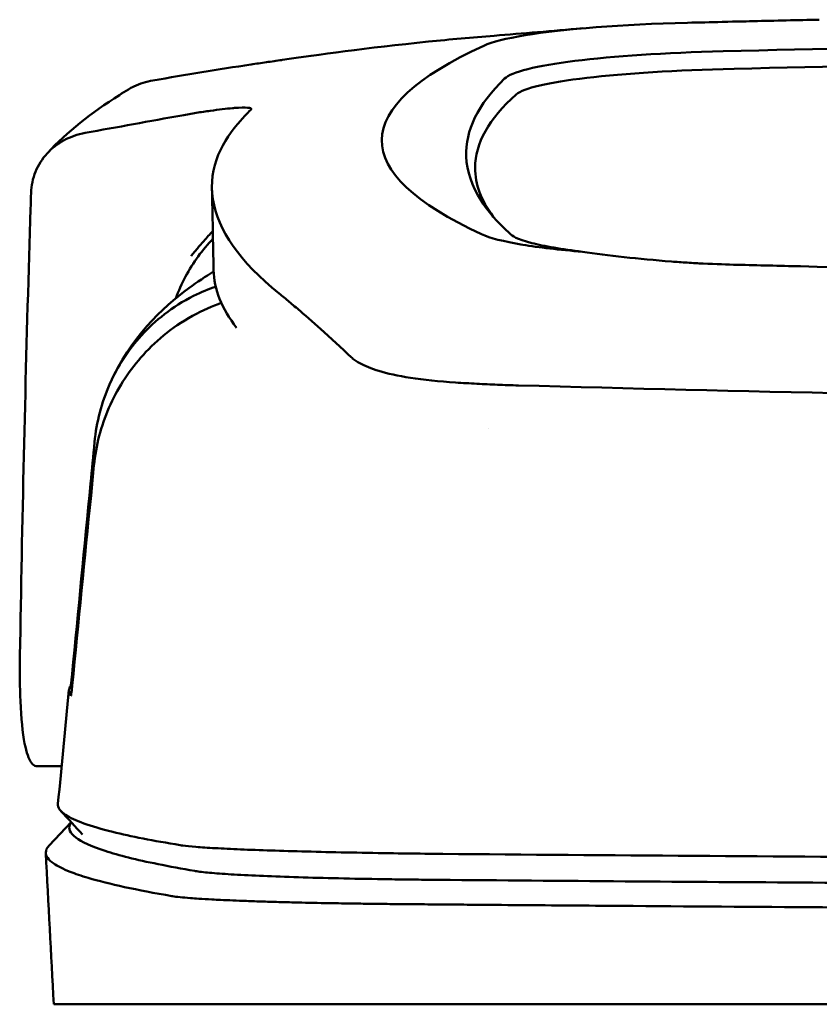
# Model space of a CAD drawing. Header units: millimetres. Extents: x 284 to 884, y 88 to 768.
# Tile 5 of 12: x 505 to 539, y 725 to 767. Entities that reach past the tile are written whole.
import ezdxf

# ---------------------------------------------------------------- set-up
doc = ezdxf.new("R2010")
doc.units = ezdxf.units.MM
doc.layers.add('Visible (ISO)', color=7, linetype='Continuous', lineweight=50)

msp = doc.modelspace()

# ---------------------------------------------------------------- linework, layer by layer
at = {"layer": 'Visible (ISO)'}
for p, q in [((538.13, 756.929), (538.137, 756.929)), ((524.317, 751.913), (524.327, 751.912)), ((506.589, 735.575), (505.542, 735.575)), ((506.06, 732.196), (506.998, 733.182)), ((506.253, 725.406), (511.604, 725.406)), ((511.627, 725.406), (522.593, 725.406)), ((522.682, 725.406), (522.593, 725.406)), ((522.682, 725.406), (584.325, 725.406))]:
    msp.add_line(p, q, dxfattribs=at)
for centre, major_axis, ratio, start_param, end_param in [((535.694, 766.034), (11.395, -0.001), 0.116501, 1.781282, 2.52747), ((638.778, 713.382), (-491.039, 0), 0.112496, 4.925773, 4.928853), ((535.878, 766.009), (11.62, -0.008), 0.117057, 2.527526, 2.891655), ((584.226, 741.708), (225.492, 0.002), 0.110939, 1.570719, 1.791596), ((661.189, 762.331), (140.93, 0.029), 0.116446, 2.892175, 3.388046), ((537.483, 764.789), (12.06, -0.005), 0.112737, 1.791766, 3.029303), ((584.248, 741.677), (-227.223, 0), 0.106767, 4.71241, 4.92951), ((537.876, 764.121), (11.958, 0), 0.106769, 1.787974, 3.024834), ((771.756, 762.135), (247.896, 0.399), 0.112494, 3.026338, 3.14596), ((770.508, 761.135), (-246.265, 0), 0.106767, 6.163675, 6.283184), ((841.232, 715.088), (-328.583, 44.868), 0.123507, 6.188163, 6.200241), ((2166.847, 721.384), (-1662.18, -0.149), 0.85466, 6.255847, 6.257756), ((535.996, 758.652), (11.832, 0.02), 0.1161, 3.386388, 3.747718), ((519.022, 753.1), (-8, 0), 0.941628, 5.682982, 5.950394), ((768.685, 756.829), (-255.609, 0), 0.112496, 0.002074, 0.087879), ((526.118, 753.433), (-7.019, -0.248), 0.209962, 0.510009, 0.541864), ((766.826, 738.805), (-259.925, 0), 0.034069, 6.258567, 6.308615), ((640.477, 779.824), (-131.694, -46.074), 0.097566, 0.177551, 0.181879), ((526.668, 731.553), (15.81, -0.255), 0.013999, 1.814143, 1.864666), ((515.996, 731.132), (4.064, -0.085), 0.06622, 3.560328, 3.573474), ((524.006, 730.871), (8.722, -0.051), 0.018129, 4.550228, 4.559677), ((511.323, 730.029), (-0.118, 0.018), 0.055246, 1.360606, 1.559875), ((523.779, 731.005), (9.456, 0.138), 0.140036, 4.558691, 4.567892)]:
    msp.add_ellipse(centre, major_axis=major_axis, ratio=ratio, start_param=start_param, end_param=end_param, dxfattribs=at)
for points, knots in [([(538.938, 767.464), (537.996, 767.444), (537.058, 767.423), (535.674, 767.39), (535.483, 767.386), (534.791, 767.369)], [-0.8458994, -0.8458994, -0.8458994, -0.8458994, -0.3752076, -0.3752076, -0.1515992, -0.1515992, -0.1515992, -0.1515992]), ([(516.022, 765.746), (517.47, 765.96), (519.624, 766.259), (523.173, 766.62), (524.113, 766.705), (525.056, 766.78)], [0, 0, 0, 0, 0.4392287, 0.4392287, 0.5941548, 0.5941548, 0.5941548, 0.5941548]), ([(514.672, 765.552), (513.974, 765.445), (513.279, 765.334), (511.884, 765.106), (511.187, 764.989), (510.49, 764.87)], [0.000028, 0.000028, 0.000028, 0.000028, 0.211767, 0.211767, 0.4239683, 0.4239683, 0.4239683, 0.4239683]), ([(514.675, 765.553), (514.674, 765.553), (514.674, 765.553), (514.673, 765.553), (514.672, 765.553), (514.672, 765.552)], [0.000000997, 0.000000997, 0.000000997, 0.000000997, 0.0001839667, 0.0001839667, 0.000312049, 0.000312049, 0.000312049, 0.000312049]), ([(515.989, 765.742), (515.769, 765.709), (515.55, 765.677), (515.11, 765.614), (514.891, 765.583), (514.675, 765.553)], [0, 0, 0, 0, 0.0665895, 0.0665895, 0.1345736, 0.1345736, 0.1345736, 0.1345736]), ([(509.438, 764.483), (509.513, 764.527), (509.589, 764.568), (509.928, 764.732), (510.205, 764.821), (510.49, 764.87)], [-0.1127941, -0.1127941, -0.1127941, -0.1127941, -0.0866991, -0.0866991, -0.0000252, -0.0000252, -0.0000252, -0.0000252]), ([(507.592, 762.626), (508.281, 762.751), (508.971, 762.877), (510.349, 763.128), (511.038, 763.253), (511.726, 763.377)], [0.0000116, 0.0000116, 0.0000116, 0.0000116, 0.2114776, 0.2114776, 0.4225254, 0.4225254, 0.4225254, 0.4225254]), ([(513.89, 763.685), (513.622, 763.662), (513.297, 763.624), (512.745, 763.546), (512.545, 763.516), (512.139, 763.45), (511.934, 763.415), (511.727, 763.378)], [0, 0, 0, 0, 0.1260356, 0.1260356, 0.192084, 0.192084, 0.2556621, 0.2556621, 0.2556621, 0.2556621]), ([(514.679, 763.629), (514.705, 763.67), (514.653, 763.695), (514.408, 763.716), (514.216, 763.711), (513.968, 763.692)], [0, 0, 0, 0, 0.1204642, 0.1204642, 0.2420244, 0.2420244, 0.2420244, 0.2420244]), ([(514.657, 763.604), (514.661, 763.608), (514.666, 763.613), (514.673, 763.621), (514.676, 763.625), (514.679, 763.629)], [0, 0, 0, 0, 0.01190192, 0.01190192, 0.02379969, 0.02379969, 0.02379969, 0.02379969]), ([(515.875, 755.769), (514.197, 757.123), (513.251, 758.477), (512.835, 761.192), (513.481, 762.316), (514.237, 763.164)], [0, 0, 0, 0, 3.35024, 3.35024, 6.902449, 6.902449, 6.902449, 6.902449]), ([(507.592, 762.626), (507.276, 762.568), (506.974, 762.462), (506.423, 762.164), (506.177, 761.974), (505.758, 761.519), (505.592, 761.252), (505.359, 760.681), (505.294, 760.375), (505.285, 760.068)], [-0.4076943, -0.4076943, -0.4076943, -0.4076943, -0.3108189, -0.3108189, -0.2123555, -0.2123555, -0.10788, -0.10788, -0.000002, -0.000002, -0.000002, -0.000002]), ([(523.862, 761.614), (523.888, 760.989), (524.1, 760.363), (524.741, 759.363), (525.051, 758.986), (525.523, 758.517), (525.622, 758.424), (525.851, 758.215), (525.987, 758.1), (527.192, 757.787), (527.925, 757.66), (528.827, 757.549)], [2.930381, 2.930381, 2.930381, 2.930381, 4.072753, 4.072753, 4.762452, 4.762452, 4.934856, 4.934856, 5.145284, 5.145284, 5.311389, 5.311389, 5.311389, 5.311389]), ([(513.045, 758.438), (512.918, 758.3), (512.789, 758.157), (512.568, 757.904), (512.477, 757.797), (512.235, 757.508), (512.125, 757.367), (512.114, 757.358)], [-0.01145823, -0.01145823, -0.01145823, -0.01145823, -0.00744532, -0.00744532, -0.00463647, -0.00463647, 0, 0, 0, 0]), ([(526.274, 757.853), (526.623, 757.795), (527.012, 757.74), (527.866, 757.639), (528.331, 757.591), (528.827, 757.549)], [-0.3736448, -0.3736448, -0.3736448, -0.3736448, -0.187366, -0.187366, -0.0000172, -0.0000172, -0.0000172, -0.0000172]), ([(528.827, 757.549), (529.368, 757.467), (529.963, 757.392), (531.239, 757.253), (531.917, 757.191), (532.628, 757.133)], [0.0000437, 0.0000437, 0.0000437, 0.0000437, 0.2355373, 0.2355373, 0.4693483, 0.4693483, 0.4693483, 0.4693483]), ([(505.201, 757.356), (505.116, 754.513), (505.042, 751.67), (504.912, 745.984), (504.857, 743.141), (504.811, 740.298)], [-1.996171, -1.996171, -1.996171, -1.996171, -0.998042, -0.998042, -0.000001, -0.000001, -0.000001, -0.000001]), ([(532.628, 757.133), (532.848, 757.116), (533.071, 757.1), (533.544, 757.069), (533.768, 757.057), (533.974, 757.047)], [0, 0, 0, 0, 0.0725125, 0.0725125, 0.1522142, 0.1522142, 0.1522142, 0.1522142]), ([(508.65, 751.913), (509.53, 753.881), (510.866, 755.149), (512.381, 756.262), (512.732, 756.496), (513.078, 756.706)], [0, 0, 0, 0, 1.483168, 1.483168, 1.942831, 1.942831, 1.942831, 1.942831]), ([(533.974, 757.047), (534.554, 757.018), (534.993, 757.006), (536.333, 756.973), (537.231, 756.951), (538.13, 756.929)], [0.1522142, 0.1522142, 0.1522142, 0.1522142, 0.3763363, 0.3763363, 0.8296812, 0.8296812, 0.8296812, 0.8296812]), ([(538.137, 756.929), (545.758, 756.741), (553.393, 756.601), (564.931, 756.46), (568.778, 756.425), (574.564, 756.389), (576.499, 756.38), (580.281, 756.369), (582.095, 756.365), (583.994, 756.365)], [0.000811, 0.000811, 0.000811, 0.000811, 2.334672, 2.334672, 3.49801, 3.49801, 4.08174, 4.08174, 4.638981, 4.638981, 4.638981, 4.638981]), ([(507.993, 749.421), (508.076, 750.275), (508.294, 751.11), (508.981, 752.661), (509.444, 753.368), (510.572, 754.604), (511.308, 755.204), (512.555, 755.828), (512.874, 755.958), (513.169, 756.059)], [-0.7441004, -0.7441004, -0.7441004, -0.7441004, -0.5496874, -0.5496874, -0.3565169, -0.3565169, -0.159797, -0.159797, -0.0894613, -0.0894613, -0.0894613, -0.0894613]), ([(507.971, 748.435), (508.055, 749.277), (508.271, 750.107), (508.952, 751.67), (509.414, 752.395), (510.538, 753.68), (511.269, 754.311), (512.618, 755.059), (513.04, 755.238), (513.408, 755.369)], [0, 0, 0, 0, 0.2548242, 0.2548242, 0.5112444, 0.5112444, 0.772586, 0.772586, 0.8990175, 0.8990175, 0.8990175, 0.8990175]), ([(515.875, 755.769), (516.016, 755.656), (516.161, 755.536), (516.46, 755.286), (516.614, 755.156), (516.774, 755.021)], [-0.5571002, -0.5571002, -0.5571002, -0.5571002, -0.2776825, -0.2776825, 0, 0, 0, 0]), ([(516.774, 755.021), (517.092, 754.752), (517.437, 754.443), (517.946, 753.981), (518.1, 753.84), (518.256, 753.697)], [-1.0557156, -1.0557156, -1.0557156, -1.0557156, -0.5320191, -0.5320191, -0.3144541, -0.3144541, -0.3144541, -0.3144541]), ([(519.242, 752.837), (519.177, 752.875), (519.117, 752.914), (519.01, 752.993), (518.962, 753.033), (518.92, 753.073)], [0, 0, 0, 0, 0.0612215, 0.0612215, 0.1224979, 0.1224979, 0.1224979, 0.1224979]), ([(519.242, 752.837), (519.344, 752.777), (519.459, 752.719), (519.719, 752.605), (519.862, 752.55), (520.018, 752.497)], [-0.1913093, -0.1913093, -0.1913093, -0.1913093, -0.095663, -0.095663, 0, 0, 0, 0]), ([(523.411, 751.965), (522.705, 752.01), (522.052, 752.078), (520.951, 752.249), (520.498, 752.347), (520.132, 752.461)], [0, 0, 0, 0, 0.2294851, 0.2294851, 0.4401307, 0.4401307, 0.4401307, 0.4401307]), ([(524.317, 751.913), (524.164, 751.921), (524.012, 751.93), (523.71, 751.947), (523.56, 751.956), (523.411, 751.965)], [0, 0, 0, 0, 0.04848689, 0.04848689, 0.0969233, 0.0969233, 0.0969233, 0.0969233]), ([(524.327, 751.912), (524.613, 751.897), (524.902, 751.884), (525.49, 751.86), (525.789, 751.85), (526.09, 751.842)], [-0.1838567, -0.1838567, -0.1838567, -0.1838567, -0.0928152, -0.0928152, 0, 0, 0, 0]), ([(583.916, 751.045), (574.231, 751.047), (564.552, 751.114), (545.224, 751.379), (535.594, 751.578), (526.09, 751.842)], [0.032666, 0.032666, 0.032666, 0.032666, 2.938218, 2.938218, 5.868286, 5.868286, 5.868286, 5.868286]), ([(507.039, 739.517), (507.3, 742.228), (507.562, 744.942), (507.823, 747.652), (507.88, 748.242), (507.937, 748.831), (507.993, 749.421)], [0.478961, 0.478961, 0.478961, 0.478961, 8.650914, 8.650914, 8.650914, 10.427614, 10.427614, 10.427614, 10.427614]), ([(507.043, 739.021), (507.31, 741.729), (507.576, 744.433), (507.844, 747.141), (507.886, 747.572), (507.929, 748.003), (507.971, 748.435)], [0.46186, 0.46186, 0.46186, 0.46186, 8.654063, 8.654063, 8.654063, 9.958979, 9.958979, 9.958979, 9.958979]), ([(504.811, 740.298), (504.8, 739.589), (504.806, 738.937), (504.86, 737.616), (504.921, 737.003), (505.088, 736.151), (505.186, 735.874), (505.363, 735.64), (505.429, 735.593), (505.514, 735.577), (505.528, 735.575), (505.542, 735.575)], [-1.124441, -1.124441, -1.124441, -1.124441, -0.875496, -0.875496, -0.555624, -0.555624, -0.282571, -0.282571, -0.140757, -0.140757, -0.112162, -0.112162, -0.112162, -0.112162]), ([(506.98, 739.023), (506.981, 739.025), (506.984, 739.037), (506.991, 739.081), (506.995, 739.112), (507.006, 739.199), (507.012, 739.253), (507.021, 739.334), (507.024, 739.37), (507.032, 739.443), (507.035, 739.48), (507.039, 739.517)], [-0.06600544, -0.06600544, -0.06600544, -0.06600544, -0.05210622, -0.05210622, -0.03882665, -0.03882665, -0.02244269, -0.02244269, -0.01122716, -0.01122716, 0, 0, 0, 0]), ([(506.985, 738.58), (506.987, 738.578), (506.989, 738.586), (506.996, 738.621), (507, 738.649), (507.01, 738.723), (507.017, 738.773), (507.025, 738.851), (507.029, 738.883), (507.036, 738.951), (507.04, 738.986), (507.043, 739.021)], [0, 0, 0, 0, 0.01799222, 0.01799222, 0.0374351, 0.0374351, 0.06445247, 0.06445247, 0.08202888, 0.08202888, 0.09959211, 0.09959211, 0.09959211, 0.09959211]), ([(506.434, 733.966), (506.419, 733.81), (506.527, 733.655), (506.759, 733.5), (507.124, 733.256), (507.798, 733.012), (508.775, 732.771), (509.544, 732.581), (510.503, 732.392), (511.648, 732.205)], [51.780318, 51.780318, 51.780318, 51.780318, 65.647729, 65.647729, 65.647729, 87.530305, 87.530305, 87.530305, 104.770272, 104.770272, 104.770272, 104.770272]), ([(507.002, 733.178), (506.982, 733.151), (506.966, 733.124), (506.954, 733.097), (506.864, 732.907), (506.944, 732.717), (507.192, 732.527), (507.441, 732.337), (507.859, 732.147), (508.445, 731.958), (509.03, 731.769), (509.785, 731.58), (510.706, 731.393), (511.186, 731.295), (511.711, 731.198), (512.281, 731.101)], [0.0467643, 0.0467643, 0.0467643, 0.0467643, 0.04907017, 0.04907017, 0.04907017, 0.06542689, 0.06542689, 0.06542689, 0.08178362, 0.08178362, 0.08178362, 0.09814034, 0.09814034, 0.09814034, 0.10666345, 0.10666345, 0.10666345, 0.10666345]), ([(506.06, 732.196), (505.963, 732.094), (505.914, 731.992), (505.912, 731.734), (506.025, 731.577), (506.421, 731.303), (506.655, 731.185), (507.174, 730.98), (507.432, 730.893), (508.164, 730.675), (508.683, 730.544), (509.874, 730.285), (510.547, 730.155), (511.297, 730.027)], [-6.22343, -6.22343, -6.22343, -6.22343, -5.351502, -5.351502, -4.007016, -4.007016, -3.000502, -3.000502, -2.247226, -2.247226, -1.120907, -1.120907, 0, 0, 0, 0]), ([(511.769, 732.185), (511.908, 732.167), (512.095, 732.148), (512.326, 732.129), (512.556, 732.111), (512.833, 732.093), (513.15, 732.075), (513.467, 732.057), (513.829, 732.04), (514.227, 732.023), (514.624, 732.006), (515.064, 731.99), (515.534, 731.975), (516.005, 731.959), (516.514, 731.945), (517.049, 731.931), (517.583, 731.917), (518.152, 731.904), (518.741, 731.892), (519.329, 731.88), (519.947, 731.869), (520.579, 731.86), (521.072, 731.852), (521.579, 731.845), (522.092, 731.839)], [0, 0, 0, 0, 1.921104, 1.921104, 1.921104, 3.842208, 3.842208, 3.842208, 5.763312, 5.763312, 5.763312, 7.684416, 7.684416, 7.684416, 9.60552, 9.60552, 9.60552, 11.526625, 11.526625, 11.526625, 13.447729, 13.447729, 13.447729, 14.949954, 14.949954, 14.949954, 14.949954]), ([(522.862, 731.829), (529.97, 731.769), (537.18, 731.718), (544.412, 731.679), (551.645, 731.639), (558.954, 731.61), (566.258, 731.592), (572.267, 731.577), (578.302, 731.57), (584.326, 731.57)], [0, 0, 0, 0, 21.882576, 21.882576, 21.882576, 43.765152, 43.765152, 43.765152, 61.766885, 61.766885, 61.766885, 61.766885]), ([(512.303, 731.097), (512.451, 731.073), (512.656, 731.048), (512.91, 731.025), (513.164, 731.001), (513.474, 730.978), (513.828, 730.957), (514.182, 730.935), (514.589, 730.914), (515.034, 730.894), (515.48, 730.875), (515.974, 730.856), (516.501, 730.839), (517.027, 730.822), (517.597, 730.806), (518.192, 730.792), (518.787, 730.778), (519.42, 730.766), (520.07, 730.755), (520.394, 730.75), (520.729, 730.745), (521.064, 730.74), (521.232, 730.738), (521.403, 730.736), (521.573, 730.734), (521.743, 730.732), (521.916, 730.73), (522.088, 730.728), (522.156, 730.728), (522.224, 730.727), (522.292, 730.726), (522.361, 730.726), (522.429, 730.725), (522.498, 730.724), (522.531, 730.724), (522.564, 730.724), (522.597, 730.723)], [0, 0, 0, 0, 0.00216284, 0.00216284, 0.00216284, 0.00432572, 0.00432572, 0.00432572, 0.0064886, 0.0064886, 0.0064886, 0.00865148, 0.00865148, 0.00865148, 0.01081436, 0.01081436, 0.01081436, 0.01297724, 0.01297724, 0.01297724, 0.01405868, 0.01405868, 0.01405868, 0.0145994, 0.0145994, 0.0145994, 0.01514012, 0.01514012, 0.01514012, 0.01535374, 0.01535374, 0.01535374, 0.01556736, 0.01556736, 0.01556736, 0.01567089, 0.01567089, 0.01567089, 0.01567089]), ([(522.679, 730.723), (527.966, 730.677), (533.306, 730.637), (538.666, 730.603), (544.026, 730.569), (549.428, 730.541), (554.839, 730.52), (560.25, 730.498), (565.692, 730.482), (571.132, 730.472), (575.525, 730.464), (579.927, 730.46), (584.325, 730.46)], [0, 0, 0, 0, 0.01635215, 0.01635215, 0.01635215, 0.03270429, 0.03270429, 0.03270429, 0.04905643, 0.04905643, 0.04905643, 0.06225952, 0.06225952, 0.06225952, 0.06225952]), ([(511.32, 730.023), (511.41, 730.01), (511.518, 729.996), (511.773, 729.97), (511.92, 729.957), (512.197, 729.935), (512.318, 729.926), (512.619, 729.906), (512.807, 729.895), (513.125, 729.878), (513.246, 729.872), (513.709, 729.849), (514.078, 729.834), (514.708, 729.811), (514.947, 729.803), (515.445, 729.787), (515.702, 729.78), (516.201, 729.766), (516.44, 729.76), (517.112, 729.744), (517.556, 729.735), (518.358, 729.72), (518.708, 729.714), (519.331, 729.705), (519.6, 729.702), (520.076, 729.695), (520.281, 729.693), (520.641, 729.689), (520.795, 729.688), (521.067, 729.685), (521.183, 729.684), (521.474, 729.681), (521.649, 729.68), (522, 729.677), (522.175, 729.676), (522.351, 729.675)], [-1.679207, -1.679207, -1.679207, -1.679207, -1.548784, -1.548784, -1.41563, -1.41563, -1.32558, -1.32558, -1.204178, -1.204178, -1.134257, -1.134257, -0.946443, -0.946443, -0.838704, -0.838704, -0.731055, -0.731055, -0.637098, -0.637098, -0.473724, -0.473724, -0.352581, -0.352581, -0.262746, -0.262746, -0.196047, -0.196047, -0.146434, -0.146434, -0.109476, -0.109476, -0.054468, -0.054468, 0, 0, 0, 0]), ([(522.437, 729.675), (522.506, 729.674), (522.596, 729.673), (522.792, 729.671), (522.88, 729.671), (523.146, 729.668), (523.324, 729.667), (523.857, 729.662), (524.212, 729.659), (525.279, 729.65), (525.991, 729.645), (528.13, 729.627), (529.559, 729.616), (533.857, 729.585), (536.733, 729.565), (541.544, 729.536), (543.473, 729.524), (547.983, 729.5), (550.566, 729.488), (555.742, 729.466), (558.335, 729.456), (564.823, 729.436), (568.722, 729.426), (574.576, 729.417), (576.526, 729.415), (580.426, 729.412), (582.376, 729.411), (584.325, 729.411)], [-6.255822, -6.255822, -6.255822, -6.255822, -6.222837, -6.222837, -6.195433, -6.195433, -6.140619, -6.140619, -6.030972, -6.030972, -5.8116, -5.8116, -5.372567, -5.372567, -4.493566, -4.493566, -3.9071, -3.9071, -3.124844, -3.124844, -2.342742, -2.342742, -1.17034, -1.17034, -0.584842, -0.584842, 0, 0, 0, 0])]:
    msp.add_open_spline(points, degree=3, knots=knots, dxfattribs=at)
for points in [[(525.056, 766.78), (526.276, 766.876), (527.525, 766.98), (528.835, 767.095)], [(516.022, 765.746), (516.011, 765.745), (516, 765.743), (515.989, 765.742)], [(505.98, 761.76), (506.826, 762.672), (507.855, 763.484), (509.054, 764.247)], [(509.054, 764.247), (509.181, 764.328), (509.309, 764.407), (509.438, 764.483)], [(513.968, 763.692), (513.943, 763.69), (513.916, 763.687), (513.89, 763.685)], [(524.243, 761.135), (524.243, 760.439), (524.502, 759.743), (525.019, 759.05)], [(513.076, 756.77), (513.055, 757.933), (513.032, 759.097), (513.009, 760.26)], [(513.052, 758.104), (512.83, 757.876), (512.617, 757.625), (512.42, 757.355)], [(518.256, 753.697), (518.481, 753.491), (518.705, 753.28), (518.92, 753.073)], [(524.805, 749.984), (524.805, 749.984), (524.805, 749.984), (524.805, 749.984)], [(507.092, 739.516), (507.074, 739.517), (507.057, 739.517), (507.039, 739.517)], [(506.434, 733.966), (506.59, 735.589), (506.746, 737.211), (506.903, 738.834)], [(507.476, 732.656), (507.171, 732.991), (506.867, 733.327), (506.562, 733.662)], [(506.253, 725.406), (506.14, 727.561), (506.027, 729.716), (505.914, 731.871)]]:
    msp.add_open_spline(points, degree=3, dxfattribs=at)

doc.saveas('drawing.dxf')
